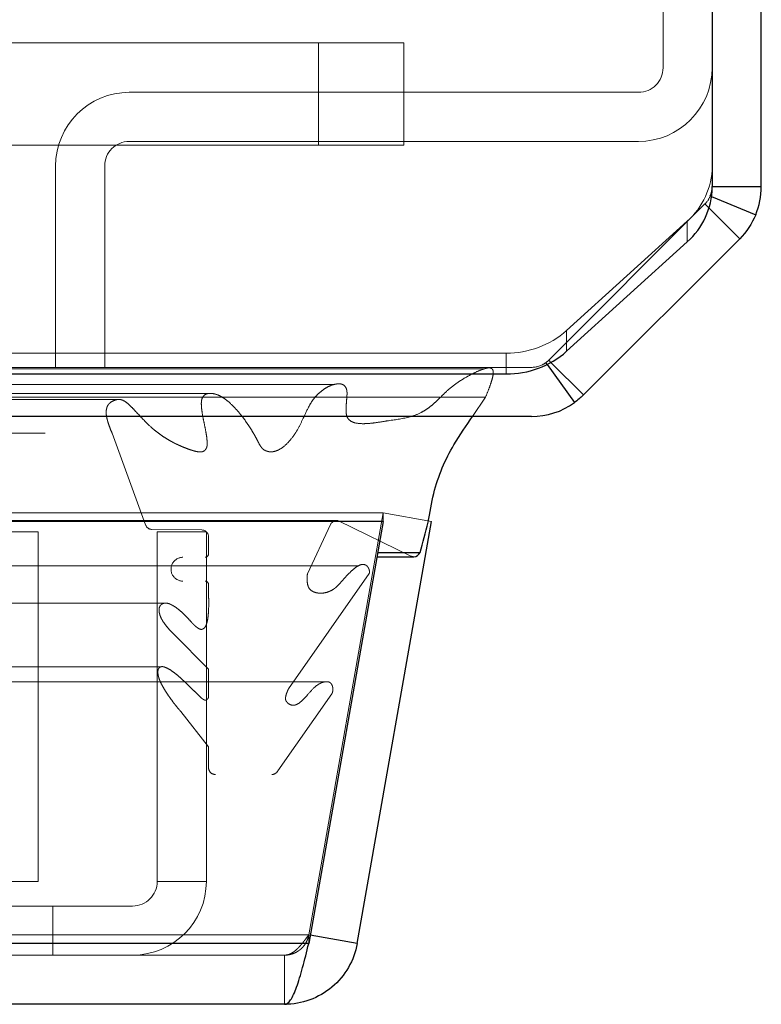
# Model space of a CAD drawing. Header units: inches. Extents: x 0.2 to 10.8, y 0.2 to 8.2.
# Tile 69 of 103: x 4.7639 to 4.8545, y 6.8009 to 6.9211. Entities that reach past the tile are written whole.
import ezdxf

# ---------------------------------------------------------------- set-up
doc = ezdxf.new("R2010")
doc.units = ezdxf.units.IN
doc.header["$MEASUREMENT"] = 0
doc.linetypes.add('HIDDEN', pattern=[0.07500000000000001, 0.05, -0.025])

msp = doc.modelspace()

# ---------------------------------------------------------------- linework, layer by layer
at = {"color": 7, "linetype": 'Continuous', "lineweight": 25}
for p, q in [((4.854459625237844, 6.900693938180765), (4.854459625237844, 7.699951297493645)), ((4.848459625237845, 7.697415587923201), (4.848459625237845, 6.900606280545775)), ((4.848459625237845, 6.900693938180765), (4.854459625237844, 6.900693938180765)), ((4.848385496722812, 6.899482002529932), (4.853774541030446, 6.897249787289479)), ((4.848078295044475, 6.898075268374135), (4.851823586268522, 6.894329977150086)), ((4.851823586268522, 6.894329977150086), (4.83274761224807, 6.875254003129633)), ((4.830677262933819, 6.880579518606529), (4.845408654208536, 6.893930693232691)), ((4.828294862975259, 6.878964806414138), (4.831644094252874, 6.874315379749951)), ((4.828781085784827, 6.879220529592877), (4.83274761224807, 6.875254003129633)), ((4.750959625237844, 6.877814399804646), (4.82331156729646, 6.877814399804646)), ((4.826383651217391, 6.872617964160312), (4.753376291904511, 6.872617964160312)), ((4.808284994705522, 6.859814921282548), (3.233926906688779, 6.859814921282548)), ((4.808284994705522, 6.859814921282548), (4.79920046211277, 6.808293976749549)), ((4.805118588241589, 6.808293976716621), (4.814203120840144, 6.859814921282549)), ((4.808284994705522, 6.859814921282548), (4.808284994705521, 6.859888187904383)), ((4.807614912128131, 6.85601469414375), (4.812793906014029, 6.85601469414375)), ((4.807525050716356, 6.855505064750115), (4.812026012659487, 6.855505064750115)), ((4.805118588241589, 6.808293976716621), (4.799378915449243, 6.809306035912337)), ((4.79920046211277, 6.808293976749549), (3.243011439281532, 6.808293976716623)), ((4.796255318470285, 6.80085681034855), (3.245956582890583, 6.80085681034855))]:
    msp.add_line(p, q, dxfattribs=at)
at = {"color": 7, "linetype": 'HIDDEN', "lineweight": 18}
for p, q in [((4.842459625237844, 6.969826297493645), (4.842459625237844, 6.915201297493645)), ((4.800393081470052, 6.918245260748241), (4.752130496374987, 6.918245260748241)), ((4.800393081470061, 6.905745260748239), (4.800393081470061, 6.918245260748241)), ((4.800393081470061, 6.905745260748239), (4.800393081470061, 6.918245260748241)), ((4.800393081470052, 6.905745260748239), (4.800393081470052, 6.918245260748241)), ((4.800393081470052, 6.918245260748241), (4.81080974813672, 6.918245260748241)), ((4.800393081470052, 6.905745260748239), (4.800393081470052, 6.918245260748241)), ((4.81080974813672, 6.905745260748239), (4.81080974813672, 6.918245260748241)), ((4.839459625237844, 6.912201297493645), (4.777292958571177, 6.912201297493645)), ((4.839459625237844, 6.906201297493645), (4.777292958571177, 6.906201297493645)), ((4.752130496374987, 6.905745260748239), (4.800393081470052, 6.905745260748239)), ((4.81080974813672, 6.905745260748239), (4.800393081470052, 6.905745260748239)), ((4.768292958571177, 6.903201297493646), (4.768292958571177, 6.878617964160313)), ((4.774292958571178, 6.903201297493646), (4.774292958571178, 6.878617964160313)), ((4.848231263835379, 6.89954588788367), (4.848385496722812, 6.899482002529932)), ((4.828504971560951, 6.879496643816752), (4.847580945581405, 6.898572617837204)), ((4.847581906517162, 6.898571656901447), (4.828505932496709, 6.879495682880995)), ((4.847580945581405, 6.898572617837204), (4.848078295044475, 6.898075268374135)), ((4.845408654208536, 6.896466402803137), (4.830677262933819, 6.883115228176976)), ((4.845408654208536, 6.896466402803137), (4.845408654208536, 6.893930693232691)), ((4.830677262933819, 6.880579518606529), (4.830677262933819, 6.883115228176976)), ((4.750959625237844, 6.880350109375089), (4.823311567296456, 6.880350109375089)), ((4.823311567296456, 6.880350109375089), (4.82331156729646, 6.877814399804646)), ((4.753376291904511, 6.878617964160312), (4.826383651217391, 6.878617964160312)), ((4.826386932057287, 6.878617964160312), (4.826383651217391, 6.878617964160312)), ((4.828137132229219, 6.879183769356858), (4.828294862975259, 6.878964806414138)), ((4.828504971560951, 6.879496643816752), (4.828781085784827, 6.879220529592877)), ((4.787427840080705, 6.875428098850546), (3.254783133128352, 6.875428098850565)), ((4.753376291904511, 6.874999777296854), (4.820797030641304, 6.874999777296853)), ((4.787430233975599, 6.875428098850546), (4.7874279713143, 6.875428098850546)), ((4.819216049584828, 6.872617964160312), (4.820797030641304, 6.874999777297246)), ((4.775905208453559, 6.874704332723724), (3.266303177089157, 6.874704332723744)), ((3.267012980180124, 6.870577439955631), (4.775198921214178, 6.870577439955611)), ((4.77519892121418, 6.870577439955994), (4.779289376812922, 6.859385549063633)), ((4.808284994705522, 6.86085681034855), (3.233926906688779, 6.86085681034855)), ((4.808284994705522, 6.86085681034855), (4.79920046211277, 6.809335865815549)), ((4.799209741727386, 6.809335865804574), (4.808294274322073, 6.86085681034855)), ((4.808284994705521, 6.859888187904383), (4.808284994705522, 6.86085681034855)), ((4.814203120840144, 6.859814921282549), (4.808294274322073, 6.86085681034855)), ((3.239369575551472, 6.859890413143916), (4.80284232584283, 6.859890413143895)), ((4.802632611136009, 6.859917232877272), (3.239579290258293, 6.859917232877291)), ((3.240333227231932, 6.859438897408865), (4.801878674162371, 6.859438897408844)), ((3.240333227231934, 6.859438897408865), (4.801878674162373, 6.859438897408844)), ((3.26292252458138, 6.859385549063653), (4.779289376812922, 6.859385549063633)), ((3.262922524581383, 6.859385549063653), (4.779289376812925, 6.859385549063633)), ((4.799044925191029, 6.853420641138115), (4.801878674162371, 6.859438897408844)), ((4.80284232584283, 6.859890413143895), (4.811660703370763, 6.855589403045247)), ((3.256069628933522, 6.858767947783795), (4.786142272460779, 6.858767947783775)), ((3.256069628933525, 6.858767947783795), (4.786142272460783, 6.858767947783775)), ((3.262149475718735, 6.85883833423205), (4.780062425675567, 6.858838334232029)), ((3.262149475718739, 6.85883833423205), (4.780062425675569, 6.858838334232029)), ((3.276092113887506, 6.858523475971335), (4.76617544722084, 6.858523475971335)), ((4.76617544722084, 6.858523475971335), (4.76617544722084, 6.81585680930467)), ((4.780062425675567, 6.858838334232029), (4.786142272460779, 6.858767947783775)), ((4.78070312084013, 6.858523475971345), (4.78670312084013, 6.858523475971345)), ((4.78070312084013, 6.858523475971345), (4.780703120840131, 6.815856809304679)), ((4.78670312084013, 6.858523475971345), (4.786703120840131, 6.815856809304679)), ((3.255236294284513, 6.857924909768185), (4.786975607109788, 6.857924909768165)), ((3.255236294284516, 6.857924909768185), (4.786975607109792, 6.857924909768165)), ((4.786975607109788, 6.857924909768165), (4.786975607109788, 6.855851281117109)), ((3.234596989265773, 6.856014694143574), (4.807614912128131, 6.85601469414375)), ((3.255236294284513, 6.855851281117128), (4.786975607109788, 6.855851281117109)), ((3.255236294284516, 6.855851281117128), (4.786975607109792, 6.855851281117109)), ((3.230551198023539, 6.855589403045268), (4.811660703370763, 6.855589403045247)), ((3.230551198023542, 6.855589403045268), (4.811660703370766, 6.855589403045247)), ((3.234686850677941, 6.855505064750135), (4.807525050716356, 6.855505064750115)), ((3.25565296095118, 6.855434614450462), (4.786558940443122, 6.855434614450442)), ((3.235619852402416, 6.853451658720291), (4.806592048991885, 6.853451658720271)), ((4.805324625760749, 6.854400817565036), (3.236926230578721, 6.854400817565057)), ((3.243166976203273, 6.853420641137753), (4.799044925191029, 6.853420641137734)), ((4.796725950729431, 6.839361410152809), (4.806592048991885, 6.853451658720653)), ((3.255236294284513, 6.852101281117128), (4.786975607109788, 6.852101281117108)), ((3.255236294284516, 6.852101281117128), (4.786975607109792, 6.852101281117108)), ((3.25565296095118, 6.852517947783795), (4.786558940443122, 6.852517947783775)), ((4.786975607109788, 6.852101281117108), (4.786975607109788, 6.850928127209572)), ((3.241591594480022, 6.851051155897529), (4.800615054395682, 6.851051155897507)), ((3.255236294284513, 6.850928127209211), (4.786975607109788, 6.85092812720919)), ((4.781948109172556, 6.849817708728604), (3.26025806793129, 6.849817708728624)), ((3.256498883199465, 6.846757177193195), (4.785735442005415, 6.846757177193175)), ((3.259531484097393, 6.84608213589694), (4.782680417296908, 6.846082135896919)), ((3.259531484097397, 6.84608213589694), (4.782680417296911, 6.846082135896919)), ((4.782680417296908, 6.846082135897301), (4.786975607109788, 6.841757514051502)), ((4.785735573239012, 6.846757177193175), (4.785736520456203, 6.846757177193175)), ((3.255236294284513, 6.841757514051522), (4.786975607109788, 6.841757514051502)), ((4.781210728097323, 6.842075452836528), (3.261010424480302, 6.842075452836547)), ((4.786975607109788, 6.841757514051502), (4.786975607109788, 6.838312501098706)), ((4.801247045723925, 6.84023587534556), (3.240971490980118, 6.84023587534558)), ((3.24548595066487, 6.839361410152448), (4.796725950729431, 6.839361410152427)), ((3.240183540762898, 6.838777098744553), (4.802028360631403, 6.838777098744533)), ((3.255236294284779, 6.838312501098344), (4.786975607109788, 6.838312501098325)), ((3.256154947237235, 6.838305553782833), (4.78604617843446, 6.838305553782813)), ((4.795423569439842, 6.82934447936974), (4.802028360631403, 6.838777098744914)), ((3.244231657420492, 6.83760883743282), (4.797993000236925, 6.8376088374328)), ((3.244916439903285, 6.83736542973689), (4.79730059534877, 6.83736542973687)), ((3.258602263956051, 6.836585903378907), (4.783609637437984, 6.836585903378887)), ((4.783609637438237, 6.836585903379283), (4.786975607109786, 6.832277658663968)), ((3.255236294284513, 6.83227765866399), (4.786975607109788, 6.832277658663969)), ((4.786975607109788, 6.832277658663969), (4.786975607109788, 6.829745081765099)), ((3.24678833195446, 6.829344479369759), (4.795423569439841, 6.829344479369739)), ((3.255236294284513, 6.829745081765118), (4.786975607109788, 6.829745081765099)), ((3.255236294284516, 6.829745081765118), (4.786975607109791, 6.829745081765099)), ((3.247519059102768, 6.828911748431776), (4.79469284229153, 6.828911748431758)), ((4.723008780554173, 6.81585680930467), (4.76617544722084, 6.81585680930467)), ((4.786703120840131, 6.815856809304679), (4.780703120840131, 6.815856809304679)), ((4.767953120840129, 6.812856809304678), (4.723008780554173, 6.812856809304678)), ((4.767953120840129, 6.812856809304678), (4.767953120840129, 6.806856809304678)), ((4.777703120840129, 6.812856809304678), (4.767953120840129, 6.812856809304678)), ((4.79920046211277, 6.809335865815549), (3.243011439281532, 6.809335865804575)), ((3.243011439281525, 6.809335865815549), (4.799200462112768, 6.809335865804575)), ((4.79920046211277, 6.808293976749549), (4.79920046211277, 6.809335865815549)), ((4.799378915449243, 6.809306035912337), (4.799209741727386, 6.809335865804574)), ((3.243011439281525, 6.808293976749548), (4.799200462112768, 6.808293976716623)), ((4.796255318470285, 6.806856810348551), (3.24595658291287, 6.806856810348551)), ((4.796255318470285, 6.806856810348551), (4.796255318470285, 6.80085681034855))]:
    msp.add_line(p, q, dxfattribs=at)
at = {"color": 7, "linetype": 'HIDDEN', "lineweight": 18, "flags": 128}
for points in [[(4.820637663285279, 6.878435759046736), (4.033769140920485, 6.878436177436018), (3.221586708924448, 6.878435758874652)], [(4.802344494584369, 6.876544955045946), (4.033769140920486, 6.876545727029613), (3.239871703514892, 6.87654495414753)], [(4.775930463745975, 6.87470427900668), (4.033769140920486, 6.874703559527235), (3.266308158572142, 6.874704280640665)], [(3.234979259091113, 6.871848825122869), (3.95637674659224, 6.871852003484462), (4.807226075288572, 6.871848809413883)], [(3.234981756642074, 6.87184872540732), (4.054353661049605, 6.871848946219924), (4.807231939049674, 6.871848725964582)], [(3.247521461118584, 6.868308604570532), (4.008449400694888, 6.868308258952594), (4.794697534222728, 6.86830860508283)], [(3.256288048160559, 6.868290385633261), (4.008449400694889, 6.868290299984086), (4.785920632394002, 6.868290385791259)]]:
    msp.add_lwpolyline(points, dxfattribs=at)
at = {"color": 7, "linetype": 'HIDDEN', "lineweight": 18}
for centre, radius, start, end in [((4.839459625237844, 6.915201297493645), 0.003000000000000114, 270.0000000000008, 0), ((4.839459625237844, 6.915201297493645), 0.009000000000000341, 270.0000000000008, 0), ((4.777292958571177, 6.903201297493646), 0.009000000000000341, 90, 180), ((4.777292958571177, 6.903201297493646), 0.002999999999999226, 90, 180), ((4.839436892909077, 6.903230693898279), 0.009023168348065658, 311.4392312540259, 359.4367350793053), ((4.845462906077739, 6.90069065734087), 0.002996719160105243, 337.2718075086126, 0), ((4.823391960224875, 6.891328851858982), 0.01097903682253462, 269.5804534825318, 311.5723170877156), ((4.826383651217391, 6.881617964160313), 0.003000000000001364, 270.0000000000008, 305.7672282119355), ((4.826386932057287, 6.881614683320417), 0.002996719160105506, 299.0922462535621, 315.0000000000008), ((4.780072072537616, 6.859671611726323), 0.000833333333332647, 200.0765427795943, 269.3367158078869), ((4.802632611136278, 6.85908389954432), 0.0008333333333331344, 75.42437505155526, 154.7861857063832), ((4.786132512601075, 6.857924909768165), 0.000843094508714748, 0, 89.33671580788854), ((4.786558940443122, 6.855851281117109), 0.0004166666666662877, 270.0000000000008, 0), ((4.783850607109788, 6.853976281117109), 0.001458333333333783, 90, 270.0000000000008), ((4.812026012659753, 6.85633839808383), 0.0008333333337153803, 244.0000000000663, 269.9999999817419), ((4.786558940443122, 6.852101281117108), 0.0004166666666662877, 0, 90), ((4.787808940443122, 6.829745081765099), 0.0008333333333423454, 180, 270.0000000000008), ((4.794692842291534, 6.829745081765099), 0.000833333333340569, 269.9999999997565, 331.2673752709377), ((4.777703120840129, 6.815856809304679), 0.003000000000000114, 270.0000000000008, 0), ((4.777703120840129, 6.815856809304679), 0.009000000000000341, 270.0000000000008, 0)]:
    msp.add_arc(centre, radius, start, end, dxfattribs=at)
at = {"color": 7, "linetype": 'Continuous', "lineweight": 25}
for centre, radius, start, end in [((4.839436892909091, 6.900694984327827), 0.009023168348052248, 311.4392312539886, 359.4367350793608), ((4.823391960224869, 6.888793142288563), 0.01097903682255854, 269.5804534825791, 311.5723170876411), ((4.826383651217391, 6.881617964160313), 0.00900000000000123, 270.0000000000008, 305.7672282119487), ((4.812026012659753, 6.85633839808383), 0.0008333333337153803, 269.9999999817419, 337.1422395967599)]:
    msp.add_arc(centre, radius, start, end, dxfattribs=at)
for points in [[(4.848231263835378, 6.899545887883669), (4.848381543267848, 6.899908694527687), (4.848459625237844, 6.900301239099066), (4.848459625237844, 6.900693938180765)], [(4.853774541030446, 6.897249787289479), (4.854226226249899, 6.898340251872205), (4.854459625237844, 6.899513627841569), (4.854459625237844, 6.900693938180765)], [(4.853774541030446, 6.897249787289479), (4.85332286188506, 6.896159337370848), (4.852658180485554, 6.895164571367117), (4.851823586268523, 6.894329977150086)], [(4.83274761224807, 6.875254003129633), (4.832405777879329, 6.874912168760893), (4.832036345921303, 6.874597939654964), (4.831644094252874, 6.874315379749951)]]:
    msp.add_open_spline(points, degree=3, dxfattribs=at)
at = {"color": 7, "linetype": 'HIDDEN', "lineweight": 18}
for points in [[(4.848231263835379, 6.899545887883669), (4.848080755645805, 6.899182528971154), (4.847859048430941, 6.898850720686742), (4.847580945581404, 6.898572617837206)], [(4.82850497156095, 6.879496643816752), (4.828391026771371, 6.879382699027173), (4.828267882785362, 6.879277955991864), (4.828137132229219, 6.879183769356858)]]:
    msp.add_open_spline(points, degree=3, dxfattribs=at)
for points, knots in [([(4.820797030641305, 6.874999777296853), (4.820923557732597, 6.875304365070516), (4.821155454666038, 6.875862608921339), (4.821433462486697, 6.876647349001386), (4.821629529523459, 6.877293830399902), (4.82172919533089, 6.877771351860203), (4.821735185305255, 6.878107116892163), (4.821678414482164, 6.878329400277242), (4.821554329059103, 6.878483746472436), (4.82136582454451, 6.87855481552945), (4.821134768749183, 6.878567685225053), (4.820862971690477, 6.878515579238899), (4.820576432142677, 6.878423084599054), (4.820017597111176, 6.87822914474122), (4.819217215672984, 6.877863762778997), (4.818215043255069, 6.877308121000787), (4.817285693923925, 6.876721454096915), (4.816427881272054, 6.876068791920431), (4.815586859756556, 6.875278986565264), (4.814873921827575, 6.874554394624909), (4.814205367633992, 6.873957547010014), (4.813605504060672, 6.873506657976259), (4.81274283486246, 6.872978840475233), (4.81117784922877, 6.872402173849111), (4.809518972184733, 6.872208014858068), (4.807982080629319, 6.871954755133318), (4.806974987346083, 6.871805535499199), (4.80591587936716, 6.871719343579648), (4.80498152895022, 6.871775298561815), (4.804296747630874, 6.872035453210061), (4.803927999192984, 6.872432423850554), (4.80378787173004, 6.872874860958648), (4.803747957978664, 6.873359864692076), (4.803774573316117, 6.873980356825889), (4.803830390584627, 6.874602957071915), (4.803861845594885, 6.875095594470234), (4.803889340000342, 6.875414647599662), (4.803874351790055, 6.875649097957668), (4.803840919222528, 6.875884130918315), (4.803765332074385, 6.87611476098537), (4.803612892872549, 6.876352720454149), (4.803366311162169, 6.876548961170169), (4.803067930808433, 6.876610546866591), (4.802736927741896, 6.876611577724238), (4.802379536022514, 6.876560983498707), (4.80194655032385, 6.876439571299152), (4.801396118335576, 6.876181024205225), (4.800750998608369, 6.8757519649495), (4.800147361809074, 6.875189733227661), (4.799603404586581, 6.874536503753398), (4.79905635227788, 6.873559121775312), (4.798501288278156, 6.872306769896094), (4.797861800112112, 6.871034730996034), (4.797169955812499, 6.86998604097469), (4.796405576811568, 6.869116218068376), (4.795699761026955, 6.868609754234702), (4.795151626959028, 6.868385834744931), (4.794793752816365, 6.86830374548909), (4.794427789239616, 6.868299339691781), (4.794064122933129, 6.868389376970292), (4.793762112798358, 6.868528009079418), (4.793548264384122, 6.868699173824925), (4.793386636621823, 6.868895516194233), (4.79317969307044, 6.869225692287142), (4.79295607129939, 6.86966253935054), (4.792721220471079, 6.870124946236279), (4.792422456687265, 6.870649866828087), (4.79205423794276, 6.871237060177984), (4.791603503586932, 6.871913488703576), (4.791048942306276, 6.872675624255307), (4.790394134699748, 6.873470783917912), (4.789641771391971, 6.874241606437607), (4.788905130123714, 6.874840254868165), (4.788128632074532, 6.875279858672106), (4.787525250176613, 6.875439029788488), (4.787052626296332, 6.875447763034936), (4.786710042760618, 6.87539583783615), (4.786330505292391, 6.875168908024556), (4.786105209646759, 6.874659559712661), (4.786081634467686, 6.874119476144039), (4.786128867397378, 6.873500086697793), (4.78624748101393, 6.872714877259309), (4.786436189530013, 6.871811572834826), (4.786627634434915, 6.870900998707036), (4.786758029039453, 6.870089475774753), (4.786811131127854, 6.86946395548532), (4.786808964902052, 6.869020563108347), (4.786696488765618, 6.868716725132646), (4.786531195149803, 6.868480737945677), (4.786286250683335, 6.868323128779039), (4.786013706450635, 6.868279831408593), (4.785731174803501, 6.868302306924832), (4.785484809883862, 6.868349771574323), (4.785270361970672, 6.868401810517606), (4.785122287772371, 6.86844222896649), (4.785048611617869, 6.868465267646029), (4.785019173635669, 6.868473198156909), (4.785013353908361, 6.868475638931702), (4.785009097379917, 6.868476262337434), (4.785011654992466, 6.868477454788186), (4.785008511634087, 6.868476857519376), (4.785005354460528, 6.868476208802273), (4.785007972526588, 6.868477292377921), (4.785005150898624, 6.868477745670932), (4.785002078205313, 6.868478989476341), (4.784986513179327, 6.868483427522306), (4.784933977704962, 6.86850046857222), (4.784752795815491, 6.868557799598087), (4.784420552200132, 6.86867534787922), (4.783973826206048, 6.868847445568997), (4.783577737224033, 6.869015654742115), (4.78330641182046, 6.869138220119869), (4.783166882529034, 6.869203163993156), (4.783095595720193, 6.869237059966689), (4.783059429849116, 6.869254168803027), (4.783041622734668, 6.869262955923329), (4.783032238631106, 6.869267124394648), (4.783028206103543, 6.869269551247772), (4.78302475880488, 6.869270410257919), (4.78302529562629, 6.869272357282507), (4.783023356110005, 6.869271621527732), (4.783021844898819, 6.869270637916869), (4.783022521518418, 6.869272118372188), (4.783021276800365, 6.869272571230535), (4.783020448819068, 6.869273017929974), (4.783019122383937, 6.869273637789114), (4.783017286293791, 6.869274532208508), (4.783014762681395, 6.869275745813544), (4.783010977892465, 6.869277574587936), (4.783006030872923, 6.869279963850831), (4.782998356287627, 6.869283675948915), (4.782988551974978, 6.86928842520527), (4.782976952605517, 6.86929405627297), (4.782965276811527, 6.869299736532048), (4.782953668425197, 6.869305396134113), (4.782941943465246, 6.869311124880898), (4.78290292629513, 6.869330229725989), (4.78280572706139, 6.869378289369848), (4.782592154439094, 6.869486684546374), (4.782183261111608, 6.869705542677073), (4.781604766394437, 6.870050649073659), (4.780939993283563, 6.870509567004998), (4.780150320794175, 6.871131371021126), (4.779099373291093, 6.872115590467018), (4.778131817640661, 6.873195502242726), (4.777298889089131, 6.874052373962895), (4.776782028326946, 6.874479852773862), (4.77621818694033, 6.87474519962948), (4.775619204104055, 6.874681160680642), (4.775127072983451, 6.874440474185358), (4.774774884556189, 6.87415169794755), (4.774601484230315, 6.873859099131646), (4.774498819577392, 6.8735111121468), (4.774459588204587, 6.873132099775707), (4.774496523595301, 6.872720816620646), (4.774598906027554, 6.872267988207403), (4.774744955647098, 6.871752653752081), (4.774949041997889, 6.871177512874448), (4.775112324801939, 6.870785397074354), (4.775198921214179, 6.870577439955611)], [0, 0, 0, 0, 0.01126700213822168, 0.02064999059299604, 0.02797787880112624, 0.03375775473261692, 0.03628393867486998, 0.03862088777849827, 0.04090893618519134, 0.04357336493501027, 0.04740759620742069, 0.05144243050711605, 0.05577019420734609, 0.0604412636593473, 0.07749461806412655, 0.09367615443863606, 0.1089473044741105, 0.1234127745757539, 0.1374495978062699, 0.1541752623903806, 0.163170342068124, 0.1733298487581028, 0.1846078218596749, 0.2054415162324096, 0.245451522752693, 0.2599497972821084, 0.2751782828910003, 0.291090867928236, 0.3077935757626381, 0.3169077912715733, 0.3232537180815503, 0.3272800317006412, 0.3323654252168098, 0.3385971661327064, 0.3471114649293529, 0.3523960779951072, 0.3543805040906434, 0.357310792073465, 0.3598524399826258, 0.3620338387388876, 0.3653984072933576, 0.3696223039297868, 0.3745329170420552, 0.3795171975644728, 0.3846412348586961, 0.3899254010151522, 0.3992943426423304, 0.4110162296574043, 0.4218655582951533, 0.4318663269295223, 0.4428523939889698, 0.462107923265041, 0.4783625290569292, 0.4926654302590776, 0.5076847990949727, 0.5224059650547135, 0.5279298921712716, 0.53341921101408, 0.5389217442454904, 0.5445238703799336, 0.5502695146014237, 0.5523560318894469, 0.5556196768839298, 0.5602515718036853, 0.5664099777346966, 0.5726295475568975, 0.5782048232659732, 0.58785726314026, 0.5977442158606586, 0.6078190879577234, 0.6226896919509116, 0.6366090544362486, 0.6496159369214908, 0.6610194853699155, 0.6739759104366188, 0.6771268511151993, 0.6823046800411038, 0.6894135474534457, 0.6953008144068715, 0.6999749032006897, 0.7065643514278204, 0.7150791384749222, 0.7255865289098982, 0.7366219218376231, 0.7454518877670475, 0.7521253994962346, 0.7567153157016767, 0.7593600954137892, 0.7626909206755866, 0.7667310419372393, 0.7716322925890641, 0.7752975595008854, 0.7793977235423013, 0.7828264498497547, 0.785157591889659, 0.7861052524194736, 0.7863437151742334, 0.7864143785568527, 0.7864416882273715, 0.7864712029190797, 0.7864970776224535, 0.7865226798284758, 0.7865513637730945, 0.786570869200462, 0.78661031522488, 0.7867239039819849, 0.78725256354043, 0.7891108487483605, 0.7950079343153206, 0.8027402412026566, 0.8099499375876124, 0.8136664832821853, 0.815595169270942, 0.8165716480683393, 0.8170622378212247, 0.8173080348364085, 0.8174310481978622, 0.8174925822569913, 0.8175233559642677, 0.817556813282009, 0.8175727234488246, 0.8175886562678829, 0.8176179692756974, 0.8176249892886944, 0.8176410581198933, 0.8176596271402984, 0.8176872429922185, 0.8177289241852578, 0.8177796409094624, 0.8178676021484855, 0.8179645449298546, 0.8181452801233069, 0.8183347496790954, 0.8185173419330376, 0.8187018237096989, 0.8188881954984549, 0.8190764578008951, 0.820562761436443, 0.8235284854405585, 0.8292989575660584, 0.840257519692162, 0.8518476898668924, 0.8626044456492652, 0.8809484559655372, 0.9088781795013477, 0.9180147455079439, 0.927134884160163, 0.9359905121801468, 0.9448711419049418, 0.9543172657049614, 0.958417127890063, 0.9623931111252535, 0.9664135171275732, 0.9704154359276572, 0.9744710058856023, 0.9794970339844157, 0.9854998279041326, 0.9923098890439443, 1, 1, 1, 1]), ([(4.806592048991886, 6.853451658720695), (4.806600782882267, 6.85348721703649), (4.806618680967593, 6.853560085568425), (4.806621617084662, 6.853680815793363), (4.806607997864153, 6.853807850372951), (4.806576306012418, 6.853939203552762), (4.806527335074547, 6.854070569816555), (4.806461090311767, 6.854196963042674), (4.806376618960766, 6.854312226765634), (4.806266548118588, 6.854417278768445), (4.806087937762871, 6.854526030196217), (4.805716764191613, 6.854622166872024), (4.805217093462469, 6.854395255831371), (4.804601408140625, 6.853948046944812), (4.80398524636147, 6.853345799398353), (4.803326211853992, 6.852611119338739), (4.80281633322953, 6.852017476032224), (4.802379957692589, 6.851633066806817), (4.801997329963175, 6.851385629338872), (4.801525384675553, 6.851172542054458), (4.800955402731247, 6.851040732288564), (4.800354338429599, 6.851046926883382), (4.799830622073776, 6.851173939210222), (4.799444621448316, 6.851408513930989), (4.799191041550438, 6.851707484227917), (4.799072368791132, 6.85207190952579), (4.799006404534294, 6.852490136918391), (4.798992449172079, 6.852950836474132), (4.799027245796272, 6.853262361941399), (4.799044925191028, 6.853420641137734)], [0, 0, 0, 0, 0.008015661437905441, 0.01642624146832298, 0.02548130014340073, 0.03532265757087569, 0.04596837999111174, 0.0573182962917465, 0.06918684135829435, 0.08154973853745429, 0.09716460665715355, 0.1262066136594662, 0.1938647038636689, 0.2508569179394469, 0.3344528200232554, 0.4187956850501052, 0.5010146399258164, 0.5361129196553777, 0.578615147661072, 0.6281782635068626, 0.6848127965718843, 0.750008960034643, 0.8064906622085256, 0.8477527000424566, 0.874819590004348, 0.9022650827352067, 0.9327237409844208, 0.9658184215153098, 1, 1, 1, 1]), ([(4.786975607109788, 6.85092812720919), (4.786984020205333, 6.850616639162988), (4.78699977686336, 6.850033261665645), (4.786989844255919, 6.849216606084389), (4.786951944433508, 6.848516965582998), (4.786883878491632, 6.847932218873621), (4.786785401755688, 6.84744315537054), (4.786641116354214, 6.847051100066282), (4.786495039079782, 6.846823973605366), (4.786329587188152, 6.846704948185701), (4.786148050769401, 6.846607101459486), (4.78588670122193, 6.846653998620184), (4.785622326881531, 6.846822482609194), (4.785358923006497, 6.847030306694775), (4.785072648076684, 6.847307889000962), (4.784703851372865, 6.847707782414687), (4.784265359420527, 6.848190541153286), (4.783758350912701, 6.848686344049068), (4.783272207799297, 6.84911134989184), (4.782801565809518, 6.849443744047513), (4.782351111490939, 6.84969449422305), (4.781914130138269, 6.849852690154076), (4.781537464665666, 6.849840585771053), (4.781249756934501, 6.849724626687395), (4.781063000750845, 6.849541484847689), (4.780950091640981, 6.849276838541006), (4.780910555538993, 6.848973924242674), (4.780961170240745, 6.848626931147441), (4.78107761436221, 6.848231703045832), (4.781291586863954, 6.847780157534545), (4.781628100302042, 6.847283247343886), (4.782097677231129, 6.846687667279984), (4.782473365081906, 6.846297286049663), (4.782680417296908, 6.846082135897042)], [0, 0, 0, 0, 0.0536453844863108, 0.100470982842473, 0.1405158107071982, 0.1742964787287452, 0.2022921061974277, 0.2277504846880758, 0.2493517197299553, 0.2550791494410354, 0.2709617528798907, 0.2962491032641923, 0.3172220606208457, 0.3416341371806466, 0.3696635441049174, 0.4013096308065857, 0.4549012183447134, 0.5048963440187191, 0.5512405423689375, 0.5938231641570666, 0.6329417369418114, 0.6687901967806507, 0.702421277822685, 0.7234999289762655, 0.7415256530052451, 0.7580224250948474, 0.7745344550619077, 0.7931665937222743, 0.8180935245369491, 0.8472655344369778, 0.8863868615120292, 0.9373845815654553, 1, 1, 1, 1]), ([(4.786975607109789, 6.838312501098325), (4.786964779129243, 6.838292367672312), (4.786935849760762, 6.83823857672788), (4.786868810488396, 6.838152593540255), (4.786773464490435, 6.838053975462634), (4.786638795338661, 6.83797906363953), (4.786468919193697, 6.838003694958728), (4.786288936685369, 6.838103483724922), (4.786010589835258, 6.838326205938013), (4.785626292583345, 6.838714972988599), (4.785136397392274, 6.839186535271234), (4.784642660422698, 6.839669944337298), (4.784153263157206, 6.840142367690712), (4.783656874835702, 6.840614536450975), (4.783128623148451, 6.841082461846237), (4.782544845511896, 6.841533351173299), (4.782026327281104, 6.841854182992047), (4.781599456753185, 6.842035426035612), (4.781279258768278, 6.842120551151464), (4.781015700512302, 6.842017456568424), (4.780859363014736, 6.841840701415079), (4.780805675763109, 6.841669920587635), (4.780784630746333, 6.841458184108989), (4.780793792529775, 6.841216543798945), (4.780834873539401, 6.840956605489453), (4.780925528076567, 6.840626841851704), (4.781090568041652, 6.840215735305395), (4.78134762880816, 6.839706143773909), (4.781686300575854, 6.839135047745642), (4.78205697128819, 6.838577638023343), (4.782421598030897, 6.838065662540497), (4.782744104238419, 6.837625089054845), (4.783047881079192, 6.83723106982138), (4.783331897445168, 6.836885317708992), (4.783520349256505, 6.836682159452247), (4.78360963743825, 6.836585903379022)], [0, 0, 0, 0, 0.004393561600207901, 0.01173838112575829, 0.02163481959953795, 0.03350566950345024, 0.04779306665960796, 0.06568677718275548, 0.08271741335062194, 0.1309393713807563, 0.1816873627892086, 0.2321676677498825, 0.2822821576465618, 0.3319640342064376, 0.3859283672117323, 0.4419291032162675, 0.4994657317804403, 0.5270850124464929, 0.5544187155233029, 0.582539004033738, 0.5921652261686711, 0.6028740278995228, 0.6156206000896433, 0.6301815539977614, 0.6459191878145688, 0.6630307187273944, 0.6933290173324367, 0.7305967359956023, 0.7749517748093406, 0.8266059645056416, 0.8674982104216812, 0.9053336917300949, 0.9400534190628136, 0.9715974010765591, 1, 1, 1, 1]), ([(4.802028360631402, 6.838777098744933), (4.802049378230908, 6.838817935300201), (4.802091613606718, 6.838899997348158), (4.802130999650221, 6.839044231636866), (4.802152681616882, 6.839198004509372), (4.802155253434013, 6.839358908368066), (4.8021393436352, 6.839521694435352), (4.80210486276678, 6.839681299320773), (4.802051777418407, 6.839831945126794), (4.801979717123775, 6.839967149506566), (4.801868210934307, 6.840104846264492), (4.801663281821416, 6.840223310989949), (4.801408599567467, 6.840253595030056), (4.801127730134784, 6.840226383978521), (4.80064713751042, 6.840095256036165), (4.799929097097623, 6.839652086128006), (4.799252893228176, 6.838855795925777), (4.7986825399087, 6.838199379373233), (4.798238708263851, 6.83777877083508), (4.797785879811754, 6.837457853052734), (4.797294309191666, 6.837318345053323), (4.796848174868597, 6.837450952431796), (4.796564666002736, 6.837709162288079), (4.796381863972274, 6.837971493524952), (4.79636476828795, 6.838233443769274), (4.796399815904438, 6.8385002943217), (4.796475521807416, 6.838768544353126), (4.796593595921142, 6.839057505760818), (4.796675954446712, 6.839246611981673), (4.796725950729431, 6.839361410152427)], [0, 0, 0, 0, 0.01286879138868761, 0.02586014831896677, 0.03915414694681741, 0.05280973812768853, 0.0667889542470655, 0.080991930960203, 0.09530063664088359, 0.1096358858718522, 0.1240351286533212, 0.1483514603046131, 0.1869717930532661, 0.216989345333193, 0.2495702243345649, 0.3631535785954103, 0.4986136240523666, 0.5635885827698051, 0.6272607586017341, 0.6891535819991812, 0.7481889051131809, 0.8066944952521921, 0.8499554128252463, 0.8739836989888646, 0.8919318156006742, 0.9150774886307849, 0.9430074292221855, 0.9654022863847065, 1, 1, 1, 1]), ([(4.799200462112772, 6.809335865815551), (4.799130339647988, 6.809238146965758), (4.798990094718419, 6.809042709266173), (4.798779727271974, 6.808759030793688), (4.798569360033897, 6.808485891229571), (4.798358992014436, 6.808226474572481), (4.798148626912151, 6.807983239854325), (4.797938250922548, 6.80775861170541), (4.79767540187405, 6.807504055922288), (4.797359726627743, 6.80724518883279), (4.796991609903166, 6.807024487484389), (4.796623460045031, 6.806883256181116), (4.796378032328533, 6.806865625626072), (4.796255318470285, 6.806856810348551)], [0, 0, 0, 0, 0.07144899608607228, 0.1428979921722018, 0.2143469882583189, 0.2857959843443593, 0.3572449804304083, 0.4286939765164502, 0.5001429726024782, 0.6251072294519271, 0.7500714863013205, 0.8750357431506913, 1, 1, 1, 1]), ([(4.796255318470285, 6.806856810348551), (4.796355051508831, 6.806859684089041), (4.796554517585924, 6.806865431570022), (4.796850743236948, 6.806911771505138), (4.797141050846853, 6.806985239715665), (4.79742255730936, 6.807087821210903), (4.797692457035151, 6.807217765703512), (4.797948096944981, 6.807373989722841), (4.798246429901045, 6.807599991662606), (4.798565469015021, 6.807918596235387), (4.798865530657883, 6.808349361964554), (4.799092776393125, 6.808824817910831), (4.799170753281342, 6.809165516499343), (4.799209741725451, 6.809335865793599)], [0, 0, 0, 0, 0.07144899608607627, 0.1428979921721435, 0.2143469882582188, 0.2857959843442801, 0.3572449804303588, 0.4286939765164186, 0.5001429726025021, 0.6251072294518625, 0.7500714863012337, 0.8750357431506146, 1, 1, 1, 1])]:
    msp.add_open_spline(points, degree=3, knots=knots, dxfattribs=at)
at = {"color": 7, "linetype": 'Continuous', "lineweight": 25}
for points, knots in [([(4.812793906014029, 6.85601469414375), (4.813145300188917, 6.85723484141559), (4.813820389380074, 6.859578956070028), (4.814536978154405, 6.864341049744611), (4.816497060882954, 6.868768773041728), (4.81843091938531, 6.871506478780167), (4.819216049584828, 6.872617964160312)], [0, 0, 0, 0, 0.2057714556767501, 0.3953226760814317, 0.7545061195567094, 1, 1, 1, 1]), ([(4.796255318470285, 6.80085681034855), (4.796500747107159, 6.800856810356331), (4.796746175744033, 6.801041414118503), (4.79723703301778, 6.801757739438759), (4.797482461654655, 6.80228928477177), (4.797973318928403, 6.803635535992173), (4.798218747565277, 6.804449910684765), (4.798709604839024, 6.806263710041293), (4.798955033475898, 6.807262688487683), (4.799200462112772, 6.808293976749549)], [0, 0, 0, 0, 0.25, 0.25, 0.5, 0.5, 0.75, 0.75, 1, 1, 1, 1]), ([(4.805118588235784, 6.808293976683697), (4.804936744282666, 6.807262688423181), (4.804573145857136, 6.806263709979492), (4.803525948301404, 6.804449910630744), (4.802842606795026, 6.803635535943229), (4.801238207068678, 6.802289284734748), (4.800317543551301, 6.801757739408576), (4.798349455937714, 6.801041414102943), (4.797302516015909, 6.80085681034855), (4.796255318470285, 6.80085681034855)], [0, 0, 0, 0, 0.25, 0.25, 0.5, 0.5, 0.75, 0.75, 1, 1, 1, 1])]:
    msp.add_open_spline(points, degree=3, knots=knots, dxfattribs=at)

doc.saveas('drawing.dxf')
